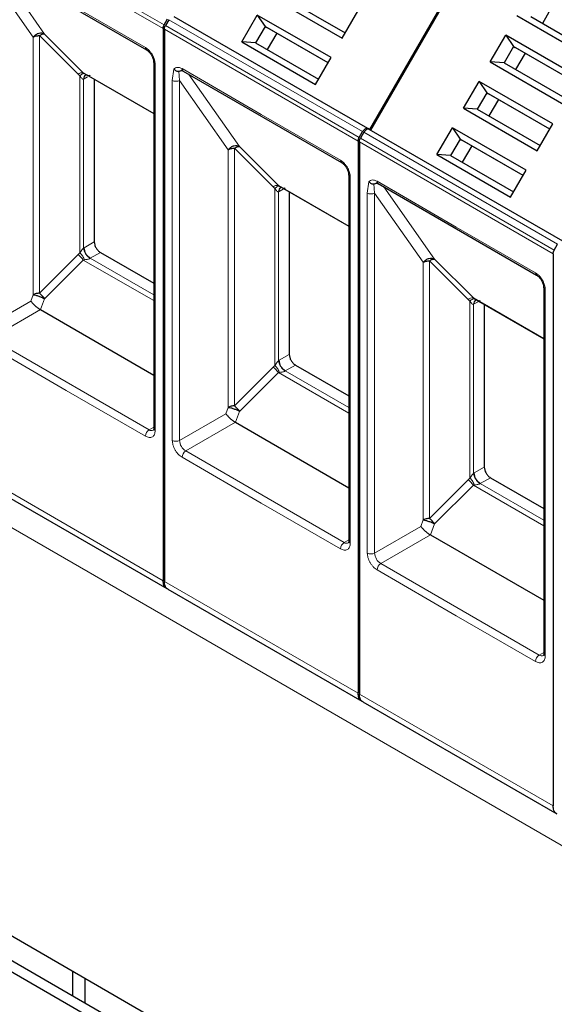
# Model space of a CAD drawing. Header units: millimetres. Extents: x 5 to 418, y 2 to 292.
# Tile 20 of 40: x 254 to 266, y 124 to 147. Entities that reach past the tile are written whole.
import ezdxf

# ---------------------------------------------------------------- set-up
doc = ezdxf.new("R2010")
doc.units = ezdxf.units.MM

msp = doc.modelspace()

# ---------------------------------------------------------------- linework, layer by layer
at = {"color": 7, "linetype": 'Continuous', "lineweight": 18}
for p, q in [((257.2104, 146.4135), (252.7132, 149.0097)), ((257.2352, 146.4971), (252.738, 149.0933)), ((253.0667, 147.8223), (254.1963, 146.2157)), ((253.2814, 147.9631), (254.46, 146.2862)), ((254.9618, 147.0336), (256.8003, 145.9723)), ((261.7359, 143.801), (257.2387, 146.3972)), ((261.7607, 143.8846), (257.2635, 146.4808)), ((261.8401, 144.0221), (257.3429, 146.6183)), ((254.1963, 146.2157), (254.1957, 140.2387)), ((255.2355, 145.3512), (254.3375, 146.2493)), ((254.3375, 146.2493), (254.3375, 140.2725)), ((254.46, 146.2862), (255.358, 145.3881)), ((257.0265, 145.5804), (257.0265, 137.0883)), ((255.2355, 145.3512), (255.2798, 145.3146)), ((255.2798, 145.3146), (255.2798, 141.2072)), ((256.9914, 144.4452), (255.358, 145.3881)), ((255.457, 145.2942), (255.3785, 145.2489)), ((257.4225, 145.2099), (257.459, 145.473)), ((257.5922, 145.2098), (257.5746, 145.4212)), ((257.6488, 145.4824), (259.4873, 144.4211)), ((257.8069, 145.3506), (258.9855, 143.6737)), ((255.3646, 145.2414), (255.3785, 145.2489)), ((255.3646, 141.321), (255.3646, 145.2414)), ((257.4225, 136.8598), (257.4225, 145.2099)), ((257.5922, 145.2098), (258.7218, 143.6032)), ((257.5922, 136.8598), (257.5922, 145.2098)), ((259.4873, 144.4211), (261.3257, 143.3598)), ((266.3656, 141.4096), (261.8684, 144.0058)), ((258.9855, 143.6737), (259.8835, 142.7756)), ((266.2613, 141.1885), (261.7641, 143.7847)), ((266.2862, 141.2721), (261.789, 143.8683)), ((258.7218, 143.6032), (258.7212, 137.6262)), ((259.761, 142.7387), (258.863, 143.6368)), ((258.863, 143.6368), (258.863, 137.66)), ((261.5169, 141.8327), (259.8835, 142.7756)), ((261.552, 142.9679), (261.552, 134.4758)), ((261.948, 142.5974), (261.9845, 142.8605)), ((262.1177, 142.5973), (262.1001, 142.8087)), ((262.1743, 142.8699), (264.0127, 141.8086)), ((259.761, 142.7387), (259.8052, 142.7021)), ((259.8052, 142.7021), (259.8052, 138.5947)), ((259.8901, 142.6289), (259.9039, 142.6364)), ((259.8901, 138.7085), (259.8901, 142.6289)), ((259.9942, 142.6885), (259.9039, 142.6364)), ((261.948, 134.2472), (261.948, 142.5974)), ((262.1177, 142.5973), (263.2473, 140.9907)), ((262.1177, 134.2472), (262.1177, 142.5973)), ((262.3324, 142.738), (263.5109, 141.0612)), ((264.0127, 141.8086), (265.8512, 140.7473)), ((255.3785, 141.3295), (255.6123, 141.4645)), ((254.3375, 140.2725), (255.2355, 141.1706)), ((255.2798, 141.2072), (255.2355, 141.1706)), ((255.3785, 141.3295), (255.3646, 141.321)), ((255.7537, 141.2195), (255.5199, 141.0845)), ((255.358, 141.0441), (254.46, 140.1461)), ((255.3884, 141.0499), (255.358, 141.0441)), ((255.358, 141.0441), (256.9914, 140.1012)), ((256.9914, 140.2351), (255.5199, 141.0845)), ((263.2473, 140.9907), (263.2467, 135.0137)), ((264.2865, 140.1262), (263.3885, 141.0243)), ((263.3885, 141.0243), (263.3885, 135.0475)), ((263.5109, 141.0612), (264.409, 140.1631)), ((254.1957, 140.2387), (254.1389, 140.0912)), ((266.0775, 140.3554), (266.0775, 131.8633)), ((289.907, 113.926), (244.6522, 140.051)), ((254.1389, 140.0912), (253.0667, 139.4723)), ((254.46, 140.1461), (254.3619, 139.8934)), ((264.2865, 140.1262), (264.3307, 140.0896)), ((264.3307, 140.0896), (264.3307, 135.9821)), ((266.0423, 139.2202), (264.409, 140.1631)), ((264.4156, 140.0164), (264.4294, 140.0239)), ((264.4156, 136.096), (264.4156, 140.0164)), ((264.5357, 140.0852), (264.4294, 140.0239)), ((254.3619, 139.8934), (253.2081, 139.2273)), ((256.8851, 137.1046), (253.2081, 139.2273)), ((254.9618, 138.019), (253.1233, 139.0803)), ((259.9039, 138.717), (259.8901, 138.7085)), ((259.9039, 138.717), (260.1378, 138.852)), ((258.863, 137.66), (259.761, 138.558)), ((259.8835, 138.4316), (258.9855, 137.5336)), ((259.8052, 138.5947), (259.761, 138.558)), ((259.9139, 138.4374), (259.8835, 138.4316)), ((259.8835, 138.4316), (261.5169, 137.4887)), ((260.2792, 138.607), (260.0454, 138.472)), ((261.5169, 137.6225), (260.0454, 138.472)), ((256.8003, 136.9577), (254.9618, 138.019)), ((258.7212, 137.6262), (258.6644, 137.4787)), ((258.9855, 137.5336), (258.8874, 137.2809)), ((258.6644, 137.4787), (257.5922, 136.8598)), ((258.8874, 137.2809), (257.7336, 136.6148)), ((256.9914, 137.166), (256.8851, 137.1046)), ((261.4106, 134.4921), (257.7336, 136.6148)), ((259.4873, 135.4065), (257.6488, 136.4678)), ((252.7132, 136.2017), (257.2104, 133.6055)), ((264.4294, 136.1045), (264.6633, 136.2395)), ((263.3885, 135.0475), (264.2865, 135.9455)), ((264.3307, 135.9821), (264.2865, 135.9455)), ((264.4294, 136.1045), (264.4156, 136.096)), ((264.8047, 135.9945), (264.5708, 135.8595)), ((264.409, 135.8191), (263.511, 134.9211)), ((264.4394, 135.8249), (264.409, 135.8191)), ((264.409, 135.8191), (266.0423, 134.8762)), ((266.0423, 135.01), (264.5708, 135.8595)), ((261.3257, 134.3452), (259.4873, 135.4065)), ((263.2467, 135.0137), (263.1898, 134.8662)), ((263.1898, 134.8662), (262.1177, 134.2472)), ((263.511, 134.9211), (263.4129, 134.6684)), ((261.5169, 134.5535), (261.4106, 134.4921)), ((263.4129, 134.6684), (262.2591, 134.0023)), ((264.0127, 132.794), (262.1743, 133.8553)), ((265.9361, 131.8796), (262.2591, 134.0023)), ((257.2387, 133.5892), (261.7359, 130.993)), ((265.8512, 131.7327), (264.0127, 132.794)), ((266.0423, 131.941), (265.9361, 131.8796)), ((261.7641, 130.9767), (266.2613, 128.3805))]:
    msp.add_line(p, q, dxfattribs=at)
at = {"color": 7, "linetype": 'Continuous', "lineweight": 25}
for p, q in [((264.5001, 148.3984), (262.0001, 144.0683)), ((262.0284, 144.0519), (264.5284, 148.3821)), ((253.1482, 148.04), (256.8251, 145.9173)), ((259.656, 147.1767), (261.367, 146.1889)), ((259.9749, 147.1541), (261.437, 146.31)), ((266.2304, 146.9145), (266.0104, 146.5335)), ((257.2352, 146.4971), (257.3146, 146.6346)), ((261.9601, 144.0914), (257.4629, 146.6875)), ((259.036, 146.1028), (259.3959, 146.7262)), ((261.1069, 145.7384), (259.3959, 146.7262)), ((259.3959, 146.7262), (259.5749, 146.4613)), ((261.367, 146.1889), (261.7269, 146.8123)), ((265.4215, 146.7119), (267.1325, 145.7242)), ((265.7404, 146.6893), (267.2025, 145.8453)), ((257.2104, 146.4135), (257.2104, 133.6055)), ((257.2387, 146.3972), (257.2387, 133.5892)), ((257.3429, 146.6183), (257.2635, 146.4808)), ((259.5749, 146.4613), (259.3549, 146.0802)), ((261.037, 145.6172), (259.5749, 146.4613)), ((259.5749, 146.4613), (259.6149, 146.4382)), ((261.037, 145.6172), (259.6149, 146.4382)), ((259.8449, 146.3054), (259.6249, 145.9244)), ((264.8015, 145.638), (265.1614, 146.2614)), ((266.8724, 145.2736), (265.1614, 146.2614)), ((265.1614, 146.2614), (265.3404, 145.9965)), ((259.036, 146.1028), (260.747, 145.115)), ((259.3549, 146.0802), (259.036, 146.1028)), ((259.3549, 146.0802), (260.817, 145.2362)), ((265.3404, 145.9965), (265.1204, 145.6155)), ((266.8025, 145.1525), (265.3404, 145.9965)), ((265.3404, 145.9965), (265.3804, 145.9734)), ((266.8025, 145.1525), (265.3804, 145.9734)), ((260.747, 145.115), (261.1069, 145.7384)), ((265.6104, 145.8406), (265.3904, 145.4596)), ((256.9914, 145.6294), (256.9914, 137.1373)), ((256.9917, 145.6246), (256.9914, 145.6294)), ((264.8015, 145.638), (266.5125, 144.6503)), ((265.1204, 145.6155), (264.8015, 145.638)), ((265.1204, 145.6155), (266.5825, 144.7714)), ((255.358, 145.3881), (255.3884, 145.3664)), ((255.3711, 145.3758), (256.9914, 144.4405)), ((255.4142, 145.3374), (255.4287, 145.3426)), ((257.6736, 145.4275), (261.3506, 143.3048)), ((255.6123, 145.2366), (255.6123, 141.4645)), ((264.1815, 144.5642), (264.5414, 145.1875)), ((266.2524, 144.1998), (264.5414, 145.1875)), ((264.5414, 145.1875), (264.7204, 144.9227)), ((264.7204, 144.9227), (264.5004, 144.5416)), ((266.1825, 144.0786), (264.7204, 144.9227)), ((264.7204, 144.9227), (264.7604, 144.8996)), ((266.1825, 144.0786), (264.7604, 144.8996)), ((264.9904, 144.7668), (264.7704, 144.3857)), ((264.1815, 144.5642), (265.8925, 143.5764)), ((264.5004, 144.5416), (264.1815, 144.5642)), ((264.5004, 144.5416), (265.9625, 143.6975)), ((263.5615, 143.4903), (263.9214, 144.1137)), ((265.6324, 143.1259), (263.9214, 144.1137)), ((263.9214, 144.1137), (264.1004, 143.8488)), ((265.8925, 143.5764), (266.2524, 144.1998)), ((261.7607, 143.8846), (261.8401, 144.0221)), ((261.8684, 144.0058), (261.789, 143.8683)), ((262.0001, 144.0683), (261.9601, 144.0914)), ((266.4856, 141.4789), (261.9884, 144.075)), ((261.7359, 143.801), (261.7359, 130.993)), ((261.7641, 143.7847), (261.7641, 130.9767)), ((264.1004, 143.8488), (263.8804, 143.4677)), ((265.5625, 143.0047), (264.1004, 143.8488)), ((264.1004, 143.8488), (264.1404, 143.8257)), ((265.5625, 143.0047), (264.1404, 143.8257)), ((264.3704, 143.6929), (264.1504, 143.3118)), ((263.5615, 143.4903), (265.2725, 142.5025)), ((263.8804, 143.4677), (263.5615, 143.4903)), ((263.8804, 143.4677), (265.3425, 142.6237)), ((261.5169, 143.0168), (261.5169, 134.5248)), ((261.5171, 143.0121), (261.5169, 143.0168)), ((265.2725, 142.5025), (265.6324, 143.1259)), ((259.8835, 142.7756), (259.9139, 142.7539)), ((259.8966, 142.7633), (261.5169, 141.828)), ((262.1991, 142.815), (265.8761, 140.6923)), ((259.9397, 142.7249), (259.9542, 142.7301)), ((260.1378, 142.6241), (260.1378, 138.852)), ((266.2862, 141.2721), (266.3656, 141.4096)), ((255.7537, 141.2195), (256.9914, 140.5051)), ((266.2613, 141.1885), (266.2613, 128.3805)), ((266.0423, 140.4043), (266.0423, 131.9123)), ((266.0426, 140.3996), (266.0423, 140.4043)), ((264.409, 140.1631), (264.4394, 140.1414)), ((264.4221, 140.1508), (266.0423, 139.2155)), ((264.4652, 140.1124), (264.4797, 140.1176)), ((264.6633, 140.0116), (264.6633, 136.2395)), ((254.3619, 139.8934), (256.9914, 138.3754)), ((260.2792, 138.607), (261.5169, 137.8925)), ((258.8874, 137.2809), (261.5169, 135.7629)), ((252.7957, 136.0188), (257.2936, 133.4222)), ((264.8047, 135.9945), (266.0423, 135.28)), ((263.4129, 134.6684), (266.0423, 133.1504)), ((257.3212, 133.4062), (261.8191, 130.8097)), ((261.8466, 130.7937), (266.3446, 128.1972)), ((256.2629, 123.3048), (244.6663, 129.9994)), ((256.0366, 123.1742), (244.44, 129.8688)), ((264.4226, 119.1659), (249.7111, 127.6587)), ((255.1173, 123.9661), (255.1173, 124.5377)), ((255.4002, 123.8029), (255.4002, 124.3745))]:
    msp.add_line(p, q, dxfattribs=at)
at = {"color": 7, "linetype": 'Continuous', "lineweight": 25, "flags": 128}
for points in [[(256.8211, 145.92), (256.8235, 145.9183), (256.8251, 145.9173)], [(261.3466, 143.3075), (261.349, 143.3058), (261.3506, 143.3048)], [(265.8721, 140.695), (265.8744, 140.6933), (265.8761, 140.6923)]]:
    msp.add_lwpolyline(points, dxfattribs=at)
at = {"color": 7, "linetype": 'Continuous', "lineweight": 18}
for centre, radius, start, end in [((256.8621, 145.9667), 0.0621, 174.79359, 228.71218), ((257.0523, 145.6365), 0.0618, 191.12459, 245.37522), ((255.3406, 145.2242), 0.1648, 83.93525, 129.59813), ((255.4693, 145.248), 0.1049, 120.50191, 183.60726), ((255.4796, 145.2585), 0.1016, 127.44584, 185.46637), ((257.7059, 145.4752), 0.0575, 172.74417, 235.94365), ((261.3876, 143.3541), 0.0621, 174.79359, 228.71218), ((261.5777, 143.024), 0.0618, 191.12459, 245.37522), ((259.8661, 142.6117), 0.1648, 83.93525, 129.59813), ((262.2313, 142.8627), 0.0575, 172.74417, 235.94365), ((259.9948, 142.6355), 0.1049, 120.50191, 183.60726), ((260.0051, 142.646), 0.1016, 127.44584, 185.46637), ((254.9979, 140.8178), 0.4253, 32.15308, 56.03604), ((255.6855, 141.3434), 0.3074, 182.60548, 237.39452), ((255.5791, 140.9821), 0.1183, 120.0195, 122.96734), ((265.9131, 140.7416), 0.0621, 174.79359, 228.71218), ((266.1032, 140.4115), 0.0618, 191.12459, 245.37522), ((264.3916, 139.9992), 0.1648, 83.93525, 129.59813), ((264.5203, 140.023), 0.1049, 120.50191, 183.60726), ((264.5305, 140.0335), 0.1016, 127.44584, 185.46637), ((260.211, 138.7309), 0.3074, 182.60548, 237.39452), ((259.5234, 138.2053), 0.4253, 32.15308, 56.03604), ((260.1046, 138.3696), 0.1183, 120.0195, 122.96734), ((256.9845, 136.9493), 0.1844, 122.60548, 177.39452), ((256.9438, 137.1867), 0.1009, 234.43194, 293.74071), ((257.0514, 137.1433), 0.0604, 185.69479, 245.6253), ((257.5074, 137.0235), 0.1844, 242.60962, 297.39103), ((257.8993, 136.8737), 0.3074, 182.60548, 237.39452), ((257.833, 136.4594), 0.1844, 122.60547, 177.39448), ((264.0489, 135.5928), 0.4253, 32.15308, 56.03604), ((264.7365, 136.1184), 0.3074, 182.60548, 237.39452), ((264.6301, 135.7571), 0.1183, 120.0195, 122.96734), ((261.5769, 134.5308), 0.0604, 185.69479, 245.6253), ((261.51, 134.3368), 0.1844, 122.60548, 177.39452), ((261.4693, 134.5742), 0.1009, 234.43194, 293.74071), ((262.0328, 134.411), 0.1844, 242.60962, 297.39103), ((262.4247, 134.2612), 0.3074, 182.60548, 237.39452), ((262.3585, 133.8469), 0.1844, 122.60547, 177.39448), ((266.0354, 131.7243), 0.1844, 122.60548, 177.39452), ((265.9948, 131.9617), 0.1009, 234.43194, 293.74071), ((266.1024, 131.9183), 0.0604, 185.69479, 245.6253)]:
    msp.add_arc(centre, radius, start, end, dxfattribs=at)
at = {"color": 7, "linetype": 'Continuous', "lineweight": 25}
for points in [[(257.2104, 146.4135), (257.2107, 146.4201), (257.2113, 146.4333), (257.2164, 146.4547), (257.2241, 146.4763), (257.2315, 146.4902), (257.2352, 146.4971)], [(257.2387, 146.3972), (257.239, 146.4038), (257.2396, 146.417), (257.2447, 146.4384), (257.2524, 146.46), (257.2598, 146.4739), (257.2635, 146.4808)], [(254.1963, 146.2157), (254.2061, 146.2207), (254.2256, 146.2308), (254.2607, 146.2412), (254.2983, 146.2481), (254.3244, 146.2489), (254.3375, 146.2493)], [(261.7359, 143.801), (261.7362, 143.8076), (261.7368, 143.8208), (261.7419, 143.8422), (261.7496, 143.8638), (261.757, 143.8777), (261.7607, 143.8846)], [(261.8401, 144.0221), (261.8488, 144.0352), (261.8664, 144.0614), (261.9001, 144.0877), (261.9338, 144.1003), (261.9513, 144.0943), (261.9601, 144.0914)], [(261.9884, 144.075), (261.9796, 144.078), (261.9621, 144.084), (261.9284, 144.0714), (261.8946, 144.045), (261.8771, 144.0189), (261.8684, 144.0058)], [(261.7641, 143.7847), (261.7645, 143.7913), (261.7651, 143.8045), (261.7702, 143.8258), (261.7779, 143.8475), (261.7853, 143.8614), (261.789, 143.8683)], [(258.7218, 143.6032), (258.7316, 143.6082), (258.7511, 143.6183), (258.7862, 143.6287), (258.8238, 143.6356), (258.8499, 143.6364), (258.863, 143.6368)], [(255.6123, 141.4645), (255.6144, 141.4419), (255.6187, 141.3966), (255.6514, 141.3237), (255.6981, 141.259), (255.7352, 141.2327), (255.7537, 141.2195)], [(266.2613, 141.1885), (266.2617, 141.1951), (266.2623, 141.2083), (266.2674, 141.2297), (266.2751, 141.2513), (266.2825, 141.2652), (266.2862, 141.2721)], [(263.2473, 140.9907), (263.2571, 140.9957), (263.2766, 141.0058), (263.3117, 141.0162), (263.3493, 141.023), (263.3754, 141.0239), (263.3885, 141.0243)], [(254.46, 140.1461), (254.4522, 140.1579), (254.4365, 140.1815), (254.4062, 140.2157), (254.3728, 140.2472), (254.3493, 140.2641), (254.3375, 140.2725)], [(260.1378, 138.852), (260.1399, 138.8293), (260.1442, 138.7841), (260.1769, 138.7112), (260.2236, 138.6465), (260.2607, 138.6202), (260.2792, 138.607)], [(258.9855, 137.5336), (258.9776, 137.5454), (258.962, 137.569), (258.9317, 137.6032), (258.8983, 137.6347), (258.8748, 137.6516), (258.863, 137.66)], [(264.6633, 136.2395), (264.6654, 136.2168), (264.6697, 136.1716), (264.7024, 136.0987), (264.7491, 136.034), (264.7862, 136.0077), (264.8047, 135.9945)], [(263.511, 134.9211), (263.5031, 134.9329), (263.4875, 134.9565), (263.4572, 134.9907), (263.4238, 135.0222), (263.4002, 135.0391), (263.3885, 135.0475)]]:
    msp.add_open_spline(points, degree=3, dxfattribs=at)
for points, knots in [([(254.46, 146.2862), (254.4396, 146.2946), (254.3989, 146.3114), (254.324, 146.3032), (254.2509, 146.2718), (254.2145, 146.2344), (254.1963, 146.2157)], [0, 0, 0, 0, 0.249998, 0.4999987, 0.7499993, 1, 1, 1, 1]), ([(254.3375, 146.2493), (254.3493, 146.2566), (254.3728, 146.2711), (254.4062, 146.2841), (254.4365, 146.2903), (254.4522, 146.2876), (254.46, 146.2862)], [0, 0, 0, 0, 0.2500013, 0.5000026, 0.7500039, 1, 1, 1, 1]), ([(256.8193, 145.921), (256.842, 145.9052), (256.8873, 145.8734), (256.9446, 145.7943), (256.9844, 145.7052), (256.9893, 145.6501), (256.9917, 145.6225)], [0, 0, 0, 0, 0.2499985, 0.499998, 0.7499985, 1, 1, 1, 1]), ([(257.459, 145.473), (257.4663, 145.4656), (257.4817, 145.45), (257.5131, 145.4321), (257.5456, 145.4219), (257.5663, 145.4214), (257.5746, 145.4212)], [0, 0, 0, 0, 0.2392567, 0.5015013, 0.8007506, 1, 1, 1, 1]), ([(257.5746, 145.4212), (257.5772, 145.4215), (257.5828, 145.4221), (257.5963, 145.4264), (257.6145, 145.4348), (257.6345, 145.444), (257.6514, 145.4496), (257.6605, 145.4517), (257.6637, 145.4524)], [0, 0, 0, 0, 0.077668, 0.1661398, 0.3954533, 0.6672433, 0.8863212, 1, 1, 1, 1]), ([(257.6315, 145.4425), (257.6313, 145.4424), (257.6296, 145.4415), (257.641, 145.4441), (257.6643, 145.4319), (257.674, 145.4268)], [0, 0, 0, 0, 0.0729908, 0.6169306, 1, 1, 1, 1]), ([(258.9855, 143.6737), (258.9651, 143.6821), (258.9244, 143.6989), (258.8495, 143.6907), (258.7763, 143.6593), (258.74, 143.6219), (258.7218, 143.6032)], [0, 0, 0, 0, 0.249998, 0.4999987, 0.7499993, 1, 1, 1, 1]), ([(258.863, 143.6368), (258.8748, 143.6441), (258.8983, 143.6586), (258.9317, 143.6716), (258.962, 143.6778), (258.9776, 143.6751), (258.9855, 143.6737)], [0, 0, 0, 0, 0.2500013, 0.5000026, 0.7500039, 1, 1, 1, 1]), ([(261.3448, 143.3085), (261.3675, 143.2927), (261.4128, 143.2609), (261.4701, 143.1818), (261.5099, 143.0927), (261.5148, 143.0376), (261.5172, 143.01)], [0, 0, 0, 0, 0.2499985, 0.499998, 0.7499985, 1, 1, 1, 1]), ([(261.9845, 142.8605), (261.9918, 142.853), (262.0072, 142.8375), (262.0386, 142.8196), (262.0711, 142.8094), (262.0918, 142.8089), (262.1001, 142.8087)], [0, 0, 0, 0, 0.2392567, 0.5015013, 0.8007506, 1, 1, 1, 1]), ([(262.1001, 142.8087), (262.1027, 142.809), (262.1082, 142.8096), (262.1218, 142.8139), (262.14, 142.8223), (262.16, 142.8315), (262.1768, 142.8371), (262.186, 142.8392), (262.1891, 142.8399)], [0, 0, 0, 0, 0.077668, 0.1661398, 0.3954533, 0.6672433, 0.8863212, 1, 1, 1, 1]), ([(262.157, 142.83), (262.1568, 142.8299), (262.155, 142.829), (262.1665, 142.8316), (262.1898, 142.8194), (262.1995, 142.8143)], [0, 0, 0, 0, 0.0729908, 0.6169306, 1, 1, 1, 1]), ([(263.5109, 141.0612), (263.4906, 141.0696), (263.4499, 141.0864), (263.3749, 141.0782), (263.3018, 141.0468), (263.2655, 141.0094), (263.2473, 140.9907)], [0, 0, 0, 0, 0.249998, 0.4999987, 0.7499993, 1, 1, 1, 1]), ([(263.3885, 141.0243), (263.4003, 141.0316), (263.4238, 141.0461), (263.4572, 141.0591), (263.4875, 141.0653), (263.5031, 141.0626), (263.5109, 141.0612)], [0, 0, 0, 0, 0.2500013, 0.5000026, 0.7500039, 1, 1, 1, 1]), ([(265.8703, 140.696), (265.893, 140.6801), (265.9383, 140.6484), (265.9955, 140.5693), (266.0354, 140.4802), (266.0402, 140.4251), (266.0427, 140.3975)], [0, 0, 0, 0, 0.2499985, 0.499998, 0.7499985, 1, 1, 1, 1]), ([(254.3375, 140.2725), (254.3244, 140.2721), (254.2981, 140.2713), (254.2603, 140.2644), (254.2251, 140.2539), (254.2055, 140.2438), (254.1957, 140.2387)], [0, 0, 0, 0, 0.25, 0.5, 0.75, 1, 1, 1, 1]), ([(254.1957, 140.2387), (254.2139, 140.2361), (254.2502, 140.2308), (254.3235, 140.2083), (254.3987, 140.1787), (254.4396, 140.157), (254.46, 140.1461)], [0, 0, 0, 0, 0.25, 0.5, 0.75, 1, 1, 1, 1]), ([(254.1389, 140.0912), (254.1522, 140.0742), (254.178, 140.0411), (254.2299, 139.9915), (254.2731, 139.9552), (254.3048, 139.9309), (254.3349, 139.9097), (254.3531, 139.8988), (254.3619, 139.8934)], [0, 0, 0, 0, 0.2766998, 0.5377684, 0.6616305, 0.7792865, 0.8917061, 1, 1, 1, 1]), ([(258.863, 137.66), (258.8498, 137.6596), (258.8236, 137.6588), (258.7858, 137.6519), (258.7506, 137.6414), (258.731, 137.6313), (258.7212, 137.6262)], [0, 0, 0, 0, 0.25, 0.5, 0.75, 1, 1, 1, 1]), ([(258.7212, 137.6262), (258.7394, 137.6236), (258.7757, 137.6183), (258.849, 137.5958), (258.9242, 137.5662), (258.9651, 137.5445), (258.9855, 137.5336)], [0, 0, 0, 0, 0.25, 0.5, 0.75, 1, 1, 1, 1]), ([(258.6644, 137.4787), (258.6776, 137.4617), (258.7035, 137.4286), (258.7553, 137.379), (258.7986, 137.3426), (258.8303, 137.3184), (258.8604, 137.2972), (258.8785, 137.2863), (258.8874, 137.2809)], [0, 0, 0, 0, 0.27669976, 0.53776835, 0.66163052, 0.77928647, 0.89170605, 1, 1, 1, 1]), ([(256.9909, 137.1379), (256.991, 137.135), (256.9917, 137.1211), (256.9882, 137.105), (256.9834, 137.0935), (256.9834, 137.0938), (256.9834, 137.0939)], [0, 0, 0, 0, 0.089774, 0.4190315, 0.7546737, 1, 1, 1, 1]), ([(263.3885, 135.0475), (263.3753, 135.0471), (263.349, 135.0463), (263.3113, 135.0394), (263.2761, 135.0289), (263.2565, 135.0188), (263.2467, 135.0137)], [0, 0, 0, 0, 0.25, 0.5, 0.75, 1, 1, 1, 1]), ([(263.2467, 135.0137), (263.2648, 135.0111), (263.3012, 135.0058), (263.3745, 134.9833), (263.4497, 134.9537), (263.4905, 134.9319), (263.511, 134.9211)], [0, 0, 0, 0, 0.24999999, 0.5, 0.75, 1, 1, 1, 1]), ([(263.1898, 134.8662), (263.2031, 134.8492), (263.2289, 134.8161), (263.2808, 134.7664), (263.3241, 134.7301), (263.3558, 134.7059), (263.3859, 134.6847), (263.404, 134.6737), (263.4129, 134.6684)], [0, 0, 0, 0, 0.27669976, 0.53776835, 0.66163052, 0.77928647, 0.89170605, 1, 1, 1, 1]), ([(261.5163, 134.5254), (261.5165, 134.5225), (261.5172, 134.5086), (261.5136, 134.4925), (261.5089, 134.481), (261.5089, 134.4813), (261.5089, 134.4814)], [0, 0, 0, 0, 0.089774, 0.4190315, 0.7546737, 1, 1, 1, 1]), ([(257.2953, 133.4264), (257.2889, 133.4286), (257.2567, 133.4393), (257.2214, 133.4993), (257.2141, 133.5701), (257.2104, 133.6055)], [0, 0, 0, 0, 0.1108258, 0.5554129, 1, 1, 1, 1]), ([(257.3236, 133.4101), (257.3172, 133.4122), (257.285, 133.423), (257.2497, 133.4829), (257.2423, 133.5538), (257.2387, 133.5892)], [0, 0, 0, 0, 0.11082584, 0.55541292, 1, 1, 1, 1]), ([(266.0418, 131.9129), (266.042, 131.91), (266.0427, 131.8961), (266.0391, 131.88), (266.0344, 131.8685), (266.0343, 131.8688), (266.0343, 131.8689)], [0, 0, 0, 0, 0.08977401, 0.41903151, 0.75467369, 1, 1, 1, 1]), ([(261.8208, 130.8139), (261.8144, 130.8161), (261.7822, 130.8268), (261.7469, 130.8867), (261.7395, 130.9576), (261.7359, 130.993)], [0, 0, 0, 0, 0.1108258, 0.5554129, 1, 1, 1, 1]), ([(261.8491, 130.7976), (261.8427, 130.7997), (261.8105, 130.8105), (261.7752, 130.8704), (261.7678, 130.9413), (261.7641, 130.9767)], [0, 0, 0, 0, 0.11082584, 0.55541292, 1, 1, 1, 1]), ([(266.3463, 128.2014), (266.3399, 128.2036), (266.3077, 128.2143), (266.2724, 128.2742), (266.265, 128.3451), (266.2613, 128.3805)], [0, 0, 0, 0, 0.1108258, 0.5554129, 1, 1, 1, 1])]:
    msp.add_open_spline(points, degree=3, knots=knots, dxfattribs=at)
at = {"color": 7, "linetype": 'Continuous', "lineweight": 18}
for points, knots in [([(256.8003, 145.9723), (256.8287, 145.9524), (256.8726, 145.9216), (256.9254, 145.8586), (256.9613, 145.8041), (256.9906, 145.7456), (257.0188, 145.6685), (257.0235, 145.615), (257.0265, 145.5804)], [0, 0, 0, 0, 0.239443, 0.3695074, 0.4999998, 0.6300645, 0.760557, 1, 1, 1, 1]), ([(257.459, 145.473), (257.4703, 145.4838), (257.4929, 145.5055), (257.5397, 145.5156), (257.5923, 145.5106), (257.6299, 145.4919), (257.6488, 145.4824)], [0, 0, 0, 0, 0.2492254, 0.49995182, 0.7492335, 1, 1, 1, 1]), ([(255.2798, 145.3146), (255.2903, 145.3241), (255.3119, 145.3435), (255.3422, 145.3616), (255.3691, 145.3708), (255.382, 145.3679), (255.3884, 145.3664)], [0, 0, 0, 0, 0.2460807, 0.5, 0.7539193, 1, 1, 1, 1]), ([(255.3646, 145.2414), (255.3617, 145.2406), (255.3556, 145.239), (255.3419, 145.2414), (255.3119, 145.2604), (255.2935, 145.2915), (255.2798, 145.3146)], [0, 0, 0, 0, 0.0804047, 0.1687507, 0.3816896, 1, 1, 1, 1]), ([(255.3884, 145.3664), (255.4131, 145.3518), (255.4467, 145.3318), (255.4885, 145.3232), (255.5054, 145.3241), (255.5117, 145.3265), (255.5147, 145.3277)], [0, 0, 0, 0, 0.6068166, 0.8244318, 0.9155486, 1, 1, 1, 1]), ([(261.3257, 143.3598), (261.3542, 143.3398), (261.3981, 143.3091), (261.4508, 143.2461), (261.4868, 143.1916), (261.5161, 143.1331), (261.5443, 143.056), (261.549, 143.0025), (261.552, 142.9679)], [0, 0, 0, 0, 0.239443, 0.3695074, 0.4999998, 0.6300645, 0.760557, 1, 1, 1, 1]), ([(259.8052, 142.7021), (259.8158, 142.7116), (259.8373, 142.731), (259.8677, 142.7491), (259.8946, 142.7582), (259.9075, 142.7554), (259.9139, 142.7539)], [0, 0, 0, 0, 0.2460807, 0.5, 0.7539193, 1, 1, 1, 1]), ([(259.9139, 142.7539), (259.9386, 142.7392), (259.9722, 142.7193), (260.014, 142.7107), (260.0309, 142.7116), (260.0372, 142.714), (260.0402, 142.7152)], [0, 0, 0, 0, 0.6068166, 0.8244318, 0.9155486, 1, 1, 1, 1]), ([(261.9845, 142.8605), (261.9957, 142.8713), (262.0184, 142.893), (262.0652, 142.9031), (262.1178, 142.8981), (262.1554, 142.8794), (262.1743, 142.8699)], [0, 0, 0, 0, 0.2492254, 0.4999518, 0.7492335, 1, 1, 1, 1]), ([(259.8901, 142.6289), (259.8872, 142.6281), (259.8811, 142.6265), (259.8674, 142.6289), (259.8374, 142.6479), (259.819, 142.679), (259.8052, 142.7021)], [0, 0, 0, 0, 0.0804047, 0.1687507, 0.3816896, 1, 1, 1, 1]), ([(255.2798, 141.2072), (255.2935, 141.2311), (255.3119, 141.2633), (255.3419, 141.2997), (255.3556, 141.3136), (255.3617, 141.3186), (255.3646, 141.321)], [0, 0, 0, 0, 0.61830975, 0.83124773, 0.91959403, 1, 1, 1, 1]), ([(255.2798, 141.2072), (255.291, 141.1956), (255.3133, 141.1727), (255.344, 141.1314), (255.37, 141.0896), (255.3824, 141.0628), (255.3884, 141.0499)], [0, 0, 0, 0, 0.2601416, 0.5186855, 0.7674541, 1, 1, 1, 1]), ([(255.5147, 141.0813), (255.5117, 141.0796), (255.5054, 141.0759), (255.4885, 141.0689), (255.4467, 141.057), (255.4131, 141.0529), (255.3884, 141.0499)], [0, 0, 0, 0, 0.0844437, 0.1755676, 0.3932383, 1, 1, 1, 1]), ([(265.8512, 140.7473), (265.8797, 140.7273), (265.9236, 140.6966), (265.9763, 140.6336), (266.0123, 140.5791), (266.0416, 140.5206), (266.0698, 140.4434), (266.0745, 140.39), (266.0775, 140.3554)], [0, 0, 0, 0, 0.239443, 0.3695074, 0.4999998, 0.6300645, 0.760557, 1, 1, 1, 1]), ([(264.3307, 140.0896), (264.3413, 140.0991), (264.3628, 140.1185), (264.3932, 140.1366), (264.42, 140.1457), (264.433, 140.1428), (264.4394, 140.1414)], [0, 0, 0, 0, 0.2460807, 0.5, 0.7539193, 1, 1, 1, 1]), ([(264.4156, 140.0164), (264.4127, 140.0156), (264.4066, 140.014), (264.3928, 140.0164), (264.3629, 140.0354), (264.3445, 140.0665), (264.3307, 140.0896)], [0, 0, 0, 0, 0.0804047, 0.1687507, 0.3816896, 1, 1, 1, 1]), ([(264.4394, 140.1414), (264.4641, 140.1267), (264.4977, 140.1068), (264.5395, 140.0982), (264.5564, 140.0991), (264.5626, 140.1015), (264.5657, 140.1027)], [0, 0, 0, 0, 0.6068166, 0.8244318, 0.9155486, 1, 1, 1, 1]), ([(259.8052, 138.5947), (259.819, 138.6186), (259.8374, 138.6508), (259.8674, 138.6872), (259.8811, 138.7011), (259.8872, 138.7061), (259.8901, 138.7085)], [0, 0, 0, 0, 0.6183097, 0.8312477, 0.919594, 1, 1, 1, 1]), ([(259.8052, 138.5947), (259.8164, 138.5831), (259.8388, 138.5602), (259.8694, 138.5189), (259.8955, 138.4771), (259.9079, 138.4503), (259.9139, 138.4374)], [0, 0, 0, 0, 0.2601416, 0.5186855, 0.7674541, 1, 1, 1, 1]), ([(260.0402, 138.4688), (260.0372, 138.4671), (260.0309, 138.4634), (260.014, 138.4564), (259.9722, 138.4445), (259.9386, 138.4404), (259.9139, 138.4374)], [0, 0, 0, 0, 0.0844437, 0.1755676, 0.3932383, 1, 1, 1, 1]), ([(257.0265, 137.0883), (257.0235, 137.0572), (257.0188, 137.0092), (256.9906, 136.9646), (256.9614, 136.9399), (256.9254, 136.9269), (256.8727, 136.9248), (256.8287, 136.9448), (256.8003, 136.9577)], [0, 0, 0, 0, 0.239443, 0.3695074, 0.4999998, 0.6300645, 0.760557, 1, 1, 1, 1]), ([(257.6488, 136.4678), (257.6203, 136.4878), (257.5764, 136.5185), (257.5237, 136.5815), (257.4877, 136.636), (257.4584, 136.6945), (257.4302, 136.7717), (257.4255, 136.8251), (257.4225, 136.8598)], [0, 0, 0, 0, 0.239443, 0.3695074, 0.4999998, 0.6300645, 0.760557, 1, 1, 1, 1]), ([(264.3307, 135.9821), (264.3445, 136.0061), (264.3629, 136.0383), (264.3928, 136.0747), (264.4066, 136.0886), (264.4127, 136.0936), (264.4156, 136.096)], [0, 0, 0, 0, 0.61830975, 0.83124773, 0.91959403, 1, 1, 1, 1]), ([(264.3307, 135.9821), (264.3419, 135.9706), (264.3642, 135.9477), (264.3949, 135.9064), (264.421, 135.8646), (264.4334, 135.8378), (264.4394, 135.8249)], [0, 0, 0, 0, 0.2601416, 0.5186855, 0.7674541, 1, 1, 1, 1]), ([(264.5657, 135.8563), (264.5626, 135.8546), (264.5564, 135.8509), (264.5394, 135.8439), (264.4977, 135.8319), (264.4641, 135.8279), (264.4394, 135.8249)], [0, 0, 0, 0, 0.0844437, 0.1755676, 0.3932383, 1, 1, 1, 1]), ([(261.552, 134.4758), (261.549, 134.4447), (261.5443, 134.3967), (261.5161, 134.3521), (261.4869, 134.3274), (261.4509, 134.3144), (261.3982, 134.3123), (261.3542, 134.3323), (261.3257, 134.3452)], [0, 0, 0, 0, 0.239443, 0.3695074, 0.4999998, 0.6300645, 0.760557, 1, 1, 1, 1]), ([(262.1743, 133.8553), (262.1458, 133.8753), (262.1019, 133.906), (262.0492, 133.969), (262.0132, 134.0235), (261.9839, 134.082), (261.9557, 134.1592), (261.951, 134.2126), (261.948, 134.2472)], [0, 0, 0, 0, 0.239443, 0.3695074, 0.4999998, 0.6300645, 0.760557, 1, 1, 1, 1]), ([(266.0775, 131.8633), (266.0745, 131.8322), (266.0698, 131.7842), (266.0416, 131.7396), (266.0124, 131.7149), (265.9764, 131.7019), (265.9236, 131.6998), (265.8797, 131.7197), (265.8512, 131.7327)], [0, 0, 0, 0, 0.239443, 0.3695074, 0.4999998, 0.6300645, 0.760557, 1, 1, 1, 1])]:
    msp.add_open_spline(points, degree=3, knots=knots, dxfattribs=at)
for points in [[(257.4225, 145.2099), (257.4349, 145.2042), (257.4597, 145.1928), (257.5074, 145.1879), (257.555, 145.1928), (257.5798, 145.2041), (257.5922, 145.2098)], [(261.948, 142.5974), (261.9604, 142.5917), (261.9852, 142.5803), (262.0329, 142.5754), (262.0805, 142.5802), (262.1053, 142.5916), (262.1177, 142.5973)], [(255.5147, 141.0813), (255.496, 141.0944), (255.4587, 141.1206), (255.41, 141.1841), (255.3744, 141.2552), (255.3679, 141.2991), (255.3646, 141.321)], [(260.0402, 138.4688), (260.0215, 138.4819), (259.9842, 138.5081), (259.9354, 138.5716), (259.8999, 138.6427), (259.8934, 138.6866), (259.8901, 138.7085)], [(264.5657, 135.8563), (264.547, 135.8694), (264.5097, 135.8956), (264.4609, 135.9591), (264.4254, 136.0302), (264.4188, 136.0741), (264.4156, 136.096)]]:
    msp.add_open_spline(points, degree=3, dxfattribs=at)

doc.saveas('drawing.dxf')
